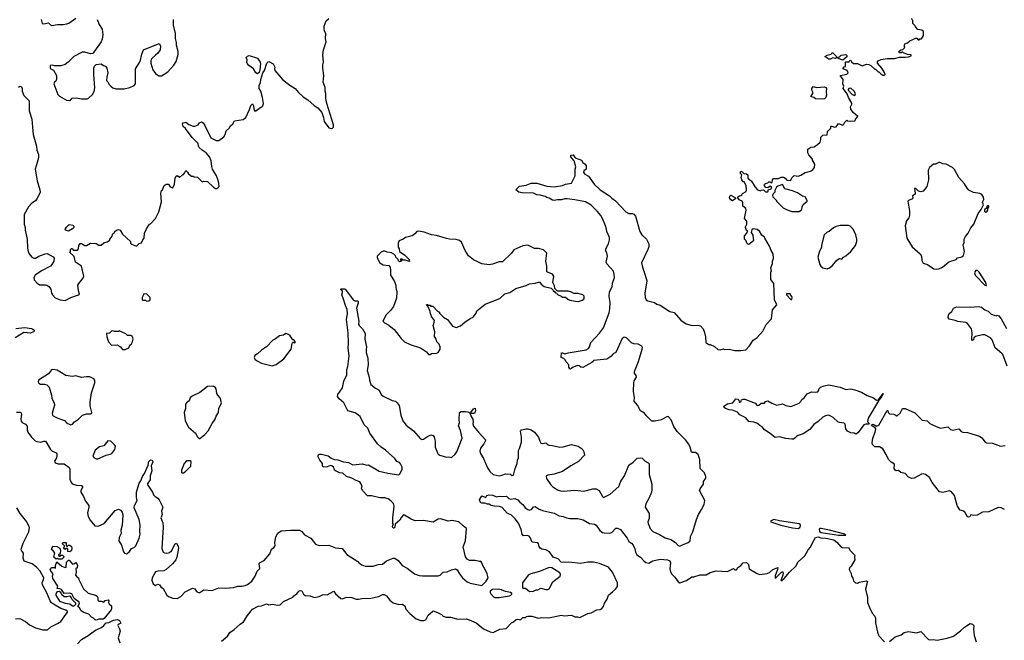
# Model space of a CAD drawing. Extents: x 2293878 to 2522763, y 823964 to 1006972.
# Tile 135 of 256: x 2361533 to 2373511, y 903935 to 911483. Entities that reach past the tile are written whole.
import ezdxf

# ---------------------------------------------------------------- set-up
doc = ezdxf.new("R2010")
doc.units = 0

msp = doc.modelspace()

# ---------------------------------------------------------------- linework, layer by layer
at = {"layer": '0CON20XD'}
for points in [[(2361794, 911484), (2361808, 911435), (2361825, 911433), (2361885, 911446), (2361909, 911419), (2361925, 911412), (2361995, 911426), (2362064, 911426), (2362105, 911434), (2362130, 911440), (2362215, 911503)], [(2362477, 911485), (2362500, 911425), (2362538, 911368), (2362544, 911305), (2362538, 911245), (2362524, 911215), (2362425, 911074), (2362395, 911066), (2362327, 911087), (2362295, 911088), (2362193, 911037), (2362121, 910965), (2362085, 910938), (2362035, 910924), (2361955, 910922), (2361935, 910932), (2361903, 910927), (2361905, 910890), (2361945, 910868), (2361980, 910805), (2361982, 910755), (2361973, 910737), (2361958, 910725), (2361950, 910705), (2361999, 910575), (2362017, 910555), (2362103, 910503), (2362138, 910502), (2362150, 910505), (2362173, 910527), (2362225, 910532), (2362285, 910519), (2362355, 910521), (2362372, 910528), (2362417, 910573), (2362440, 910610), (2362449, 910655), (2362434, 910816), (2362437, 910895), (2362444, 910916), (2362465, 910938), (2362525, 910948), (2362552, 910925), (2362576, 910916), (2362593, 910895), (2362607, 910835), (2362592, 910785), (2362590, 910745), (2362607, 910727), (2362620, 910695), (2362640, 910675), (2362665, 910656), (2362705, 910641), (2362806, 910644), (2362875, 910658), (2362925, 910682), (2362942, 910705), (2362944, 910885), (2362998, 910975), (2363020, 911065), (2363040, 911115), (2363232, 911192), (2363246, 911165), (2363241, 911115), (2363214, 911075), (2363187, 911053), (2363140, 911010), (2363129, 910985), (2363128, 910955), (2363152, 910872), (2363185, 910829), (2363225, 910801), (2363258, 910802), (2363335, 910849), (2363410, 910930), (2363436, 910974), (2363462, 911058), (2363462, 911095), (2363439, 911175), (2363441, 911205), (2363430, 911255), (2363430, 911315), (2363406, 911415), (2363406, 911485)], [(2365257, 910525), (2365258, 910585), (2365248, 910615), (2365248, 910658), (2365227, 910725), (2365233, 910805), (2365220, 910895), (2365220, 910935), (2365228, 910965), (2365223, 911055), (2365230, 911115), (2365262, 911215), (2365254, 911256), (2365258, 911315), (2365242, 911345), (2365238, 911375), (2365238, 911405), (2365262, 911468), (2365293, 911497)], [(2370582, 909412), (2370605, 909390), (2370635, 909390), (2370642, 909418), (2370665, 909420), (2370678, 909432), (2370680, 909445), (2370665, 909460), (2370635, 909440), (2370612, 909442), (2370593, 909463), (2370592, 909475), (2370605, 909492), (2370635, 909500), (2370645, 909510), (2370665, 909510), (2370675, 909500), (2370688, 909502), (2370693, 909537), (2370705, 909552), (2370763, 909553), (2370795, 909567), (2370825, 909567), (2370846, 909556), (2370865, 909530), (2370912, 909528), (2370932, 909565), (2370955, 909588), (2371005, 909580), (2371038, 909592), (2371090, 909625), (2371155, 909641), (2371178, 909655), (2371202, 909685), (2371208, 909725), (2371180, 909775), (2371180, 909785), (2371135, 909840), (2371122, 909865), (2371122, 909908), (2371158, 909932), (2371200, 909935), (2371240, 909965), (2371270, 909995), (2371280, 910025), (2371280, 910055), (2371302, 910078), (2371358, 910082), (2371360, 910125), (2371400, 910165), (2371402, 910188), (2371415, 910190), (2371445, 910178), (2371465, 910182), (2371495, 910220), (2371545, 910200), (2371558, 910212), (2371572, 910238), (2371595, 910260), (2371603, 910253), (2371635, 910248), (2371698, 910252), (2371700, 910275), (2371728, 910305), (2371674, 910354), (2371646, 910396), (2371640, 910425), (2371656, 910454), (2371656, 910466), (2371614, 910535), (2371601, 910581), (2371552, 910645), (2371560, 910675), (2371548, 910705), (2371552, 910752), (2371548, 910765), (2371520, 910795), (2371520, 910805), (2371595, 910822), (2371610, 910835), (2371600, 910865), (2371550, 910885), (2371550, 910895), (2371565, 910910), (2371580, 910915), (2371580, 910965), (2371585, 910970), (2371625, 910970), (2371632, 910988), (2371645, 910990), (2371652, 910972), (2371675, 910950), (2371725, 910952), (2371784, 910924), (2371835, 910943), (2371865, 910937), (2371888, 910925), (2371935, 910880), (2371945, 910880), (2371975, 910850), (2371985, 910850), (2372010, 910825), (2372035, 910810), (2372055, 910810), (2372060, 910815), (2372052, 910842), (2372022, 910895), (2371970, 910955), (2371968, 910972), (2371977, 910983), (2372015, 911001), (2372085, 911011), (2372175, 911013), (2372235, 911028), (2372305, 911028), (2372345, 911032), (2372380, 911045), (2372377, 911057), (2372335, 911060), (2372285, 911080), (2372275, 911090), (2372265, 911090), (2372255, 911080), (2372235, 911080), (2372230, 911095), (2372252, 911118), (2372275, 911120), (2372298, 911142), (2372300, 911155), (2372290, 911165), (2372298, 911172), (2372302, 911188), (2372335, 911200), (2372362, 911228), (2372435, 911260), (2372447, 911257), (2372465, 911240), (2372475, 911240), (2372485, 911250), (2372505, 911250), (2372527, 911293), (2372528, 911338), (2372507, 911357), (2372460, 911365), (2372430, 911395), (2372425, 911410), (2372400, 911435), (2372400, 911475), (2372392, 911482), (2372388, 911498)], [(2371395, 911002), (2371375, 911003), (2371330, 911035), (2371355, 911052), (2371407, 911063), (2371415, 911080), (2371425, 911080), (2371470, 911035), (2371470, 911025), (2371458, 911012), (2371425, 911018), (2371395, 911002)], [(2361517, 910663), (2361535, 910674), (2361555, 910668), (2361563, 910645), (2361562, 910615), (2361582, 910562), (2361650, 910495), (2361650, 910375), (2361680, 910275), (2361688, 910175), (2361696, 910085), (2361736, 909945), (2361741, 909895), (2361764, 909845), (2361761, 909805), (2361747, 909745), (2361720, 909665), (2361744, 909525), (2361779, 909415), (2361781, 909385), (2361776, 909365), (2361742, 909305), (2361725, 909282), (2361680, 909250), (2361641, 909209), (2361586, 909115), (2361589, 908995), (2361601, 908955), (2361601, 908925), (2361623, 908815), (2361627, 908705), (2361635, 908662), (2361648, 908635), (2361682, 908595), (2361705, 908582), (2361725, 908582), (2361765, 908607), (2361844, 908636), (2361869, 908639), (2361905, 908618), (2361939, 908599), (2361952, 908582), (2361948, 908545), (2361926, 908504), (2361908, 908485), (2361800, 908430), (2361722, 908375), (2361704, 908346), (2361708, 908318), (2361745, 908278), (2361775, 908258), (2361848, 908258), (2361865, 908254), (2361887, 908237), (2361914, 908205), (2361922, 908155), (2361931, 908135), (2361965, 908099), (2362026, 908076), (2362085, 908069), (2362155, 908103), (2362250, 908135), (2362260, 908145), (2362247, 908187), (2362242, 908255), (2362252, 908275), (2362302, 908335), (2362312, 908365), (2362286, 908486), (2362212, 908535), (2362194, 908604), (2362140, 908655), (2362150, 908665), (2362152, 908688), (2362165, 908700), (2362175, 908700), (2362185, 908680), (2362235, 908680), (2362248, 908695), (2362253, 908737), (2362268, 908762), (2362285, 908762), (2362325, 908737), (2362345, 908738), (2362395, 908767), (2362465, 908760), (2362498, 908742), (2362525, 908740), (2362555, 908770), (2362597, 908783), (2362628, 908802), (2362630, 908815), (2362651, 908839), (2362670, 908885), (2362688, 908892), (2362692, 908908), (2362710, 908925), (2362735, 908931), (2362756, 908925), (2362782, 908875), (2362880, 908785), (2362880, 908765), (2362892, 908752), (2362955, 908730), (2362985, 908760), (2363015, 908770), (2363030, 908805), (2363048, 908825), (2363052, 908885), (2363075, 908940), (2363114, 908996), (2363125, 909000), (2363184, 909066), (2363224, 909146), (2363257, 909267), (2363252, 909375), (2363260, 909405), (2363270, 909415), (2363292, 909465), (2363315, 909482), (2363342, 909482), (2363365, 909452), (2363395, 909440), (2363417, 909483), (2363423, 909555), (2363434, 909576), (2363447, 909587), (2363470, 909575), (2363478, 909562), (2363512, 909598), (2363525, 909600), (2363540, 909615), (2363555, 909650), (2363575, 909630), (2363585, 909610), (2363625, 909580), (2363645, 909580), (2363655, 909570), (2363697, 909567), (2363755, 909512), (2363775, 909520), (2363817, 909517), (2363890, 909445), (2363915, 909430), (2363935, 909430), (2363958, 909455), (2363957, 909493), (2363945, 909540), (2363929, 909585), (2363879, 909665), (2363869, 909699), (2363864, 909765), (2363843, 909815), (2363828, 909835), (2363803, 909865), (2363753, 909895), (2363715, 909930), (2363707, 909945), (2363705, 909978), (2363630, 910050), (2363549, 910159), (2363521, 910185), (2363512, 910215), (2363522, 910228), (2363555, 910238), (2363590, 910210), (2363645, 910189), (2363662, 910188), (2363705, 910203), (2363721, 910229), (2363745, 910240), (2363765, 910227), (2363785, 910197), (2363860, 910045), (2363923, 910013), (2363955, 910012), (2364015, 910060), (2364031, 910085), (2364045, 910130), (2364083, 910165), (2364096, 910194), (2364128, 910215), (2364145, 910252), (2364252, 910268), (2364283, 910295), (2364330, 910390), (2364345, 910438), (2364365, 910458), (2364377, 910437), (2364381, 910401), (2364395, 910372), (2364407, 910373), (2364465, 910420), (2364475, 910420), (2364490, 910435), (2364500, 910465), (2364487, 910535), (2364467, 910615), (2364447, 910645), (2364448, 910685), (2364461, 910715), (2364467, 910755), (2364491, 910835), (2364513, 910867), (2364540, 910955), (2364555, 910971), (2364565, 910973), (2364615, 910948), (2364636, 910906), (2364632, 910885), (2364638, 910865), (2364733, 910753), (2364818, 910688), (2364885, 910647), (2364925, 910597), (2364980, 910545), (2365037, 910507), (2365115, 910440), (2365160, 910410), (2365208, 910355), (2365230, 910295), (2365238, 910245), (2365295, 910168), (2365325, 910160), (2365337, 910163), (2365350, 910175), (2365352, 910205), (2365269, 910465), (2365257, 910525)], [(2364425, 910824), (2364407, 910837), (2364376, 910886), (2364321, 910925), (2364304, 910945), (2364297, 910965), (2364302, 910995), (2364290, 911025), (2364305, 911040), (2364325, 911047), (2364425, 911016), (2364458, 910968), (2364463, 910945), (2364455, 910875), (2364445, 910841), (2364425, 910824)], [(2371545, 910990), (2371492, 911012), (2371492, 911028), (2371505, 911030), (2371528, 911052), (2371585, 911060), (2371597, 911047), (2371597, 911033), (2371545, 910990)], [(2371305, 910517), (2371215, 910522), (2371196, 910536), (2371160, 910545), (2371160, 910555), (2371186, 910594), (2371170, 910625), (2371170, 910645), (2371185, 910670), (2371227, 910657), (2371325, 910668), (2371340, 910660), (2371347, 910647), (2371344, 910606), (2371350, 910565), (2371340, 910535), (2371325, 910522), (2371305, 910517)], [(2371695, 910560), (2371700, 910585), (2371685, 910612), (2371645, 910650), (2371620, 910645), (2371610, 910635), (2371610, 910625), (2371660, 910575), (2371695, 910560)], [(2366011, 905969), (2366145, 905948), (2366162, 905965), (2366186, 906015), (2366185, 906040), (2366165, 906082), (2366155, 906096), (2366121, 906111), (2366095, 906146), (2365985, 906249), (2365932, 906282), (2365886, 906325), (2365792, 906455), (2365768, 906515), (2365724, 906555), (2365677, 906655), (2365615, 906702), (2365525, 906727), (2365475, 906824), (2365421, 906871), (2365401, 906901), (2365402, 906925), (2365460, 907005), (2365478, 907085), (2365511, 907165), (2365515, 907225), (2365527, 907265), (2365542, 907395), (2365529, 907489), (2365534, 907545), (2365530, 907675), (2365509, 907835), (2365520, 907905), (2365519, 907959), (2365495, 908007), (2365469, 908095), (2365451, 908135), (2365462, 908165), (2365462, 908182), (2365444, 908194), (2365440, 908205), (2365445, 908210), (2365485, 908210), (2365492, 908205), (2365595, 908071), (2365612, 908062), (2365643, 908063), (2365650, 908055), (2365651, 908035), (2365631, 907975), (2365658, 907815), (2365656, 907775), (2365662, 907762), (2365705, 907723), (2365736, 907665), (2365732, 907598), (2365752, 907505), (2365748, 907472), (2365748, 907435), (2365769, 907365), (2365771, 907285), (2365759, 907215), (2365783, 907135), (2365787, 907097), (2365807, 907047), (2365861, 907001), (2365907, 906977), (2365932, 906925), (2365955, 906905), (2366065, 906853), (2366104, 906844), (2366125, 906823), (2366150, 906790), (2366169, 906675), (2366195, 906604), (2366233, 906553), (2366323, 906483), (2366408, 906385), (2366425, 906378), (2366445, 906382), (2366495, 906415), (2366535, 906432), (2366565, 906424), (2366576, 906405), (2366589, 906355), (2366589, 906285), (2366614, 906215), (2366625, 906200), (2366645, 906188), (2366724, 906164), (2366755, 906167), (2366785, 906160), (2366832, 906198), (2366852, 906228), (2366916, 906395), (2366896, 906485), (2366871, 906545), (2366884, 906585), (2366879, 906615), (2366883, 906705), (2366905, 906716), (2366955, 906719), (2366985, 906713), (2367010, 906700), (2367024, 906655), (2367046, 906625), (2367050, 906595), (2367044, 906566), (2367055, 906540), (2367114, 906465), (2367201, 906375), (2367201, 906365), (2367179, 906325), (2367138, 906272), (2367131, 906235), (2367139, 906205), (2367174, 906144), (2367225, 906031), (2367258, 905985), (2367293, 905953), (2367365, 905937), (2367399, 905942), (2367445, 905959), (2367505, 905957), (2367525, 905938), (2367542, 905945), (2367560, 906025), (2367584, 906085), (2367589, 906125), (2367601, 906155), (2367601, 906245), (2367614, 906266), (2367638, 906345), (2367639, 906405), (2367625, 906480), (2367636, 906494), (2367695, 906507), (2367715, 906507), (2367755, 906493), (2367796, 906466), (2367846, 906405), (2367861, 906355), (2367875, 906332), (2367895, 906329), (2367935, 906337), (2367962, 906312), (2367975, 906307), (2368015, 906306), (2368106, 906284), (2368145, 906286), (2368245, 906316), (2368326, 906296), (2368363, 906273), (2368383, 906253), (2368397, 906227), (2368404, 906185), (2368331, 906109), (2368239, 906055), (2368135, 905988), (2368035, 905955), (2367958, 905945), (2367944, 905935), (2367939, 905925), (2367944, 905904), (2367996, 905826), (2368020, 905800), (2368075, 905764), (2368112, 905752), (2368145, 905749), (2368285, 905762), (2368395, 905749), (2368505, 905778), (2368545, 905779), (2368581, 905755), (2368622, 905682), (2368635, 905672), (2368716, 905714), (2368822, 905805), (2368848, 905872), (2368889, 905935), (2368945, 906064), (2368995, 906101), (2369045, 906148), (2369085, 906154), (2369105, 906148), (2369143, 906113), (2369180, 906095), (2369191, 906081), (2369192, 905952), (2369223, 905835), (2369225, 905765), (2369220, 905735), (2369193, 905667), (2369149, 905595), (2369144, 905556), (2369191, 905475), (2369189, 905415), (2369174, 905375), (2369178, 905355), (2369205, 905294), (2369235, 905260), (2369315, 905223), (2369385, 905182), (2369455, 905160), (2369512, 905125), (2369545, 905088), (2369565, 905078), (2369595, 905097), (2369666, 905124), (2369688, 905145), (2369693, 905197), (2369722, 905255), (2369768, 905405), (2369792, 905465), (2369827, 905525), (2369860, 905585), (2369867, 905635), (2369804, 905755), (2369812, 905778), (2369852, 905835), (2369853, 905867), (2369880, 905905), (2369880, 905925), (2369865, 905970), (2369813, 906025), (2369806, 906135), (2369786, 906195), (2369755, 906219), (2369717, 906217), (2369704, 906224), (2369690, 906285), (2369672, 906322), (2369634, 906374), (2369533, 906473), (2369493, 906535), (2369460, 906615), (2369425, 906652), (2369415, 906658), (2369335, 906618), (2369265, 906600), (2369225, 906602), (2369155, 906670), (2369136, 906696), (2369084, 906724), (2369050, 906795), (2369008, 906845), (2369012, 906885), (2368999, 906965), (2369003, 907065), (2369008, 907092), (2369037, 907135), (2369033, 907155), (2369014, 907184), (2369013, 907205), (2369061, 907325), (2369106, 907475), (2369108, 907495), (2369102, 907512), (2369057, 907537), (2369005, 907542), (2368975, 907552), (2368915, 907612), (2368885, 907621), (2368864, 907605), (2368785, 907435), (2368755, 907419), (2368724, 907386), (2368676, 907354), (2368513, 907337), (2368510, 907325), (2368495, 907312), (2368385, 907252), (2368358, 907258), (2368340, 907275), (2368325, 907277), (2368265, 907258), (2368235, 907233), (2368225, 907238), (2368213, 907255), (2368212, 907285), (2368182, 907322), (2368165, 907352), (2368154, 907364), (2368122, 907375), (2368125, 907430), (2368135, 907432), (2368165, 907418), (2368205, 907433), (2368425, 907468), (2368454, 907485), (2368464, 907506), (2368480, 907555), (2368588, 907672), (2368634, 907736), (2368704, 907916), (2368713, 907965), (2368715, 908045), (2368704, 908115), (2368710, 908175), (2368739, 908235), (2368745, 908278), (2368771, 908349), (2368767, 908387), (2368756, 908425), (2368676, 908515), (2368669, 908535), (2368686, 908605), (2368677, 908647), (2368658, 908675), (2368667, 908705), (2368698, 908755), (2368710, 908805), (2368708, 908835), (2368676, 908905), (2368673, 908935), (2368660, 908975), (2368622, 909065), (2368602, 909102), (2368559, 909155), (2368485, 909228), (2368415, 909268), (2368285, 909294), (2368195, 909304), (2368165, 909303), (2368125, 909291), (2368075, 909293), (2368034, 909284), (2368015, 909288), (2367975, 909312), (2367945, 909320), (2367925, 909333), (2367865, 909350), (2367824, 909354), (2367783, 909373), (2367645, 909377), (2367605, 909384), (2367570, 909415), (2367615, 909458), (2367695, 909471), (2367755, 909496), (2367825, 909494), (2367945, 909460), (2368035, 909450), (2368135, 909468), (2368175, 909483), (2368245, 909493), (2368289, 909585), (2368290, 909665), (2368297, 909695), (2368277, 909767), (2368240, 909815), (2368240, 909835), (2368265, 909840), (2368291, 909801), (2368335, 909787), (2368368, 909775), (2368385, 909748), (2368413, 909725), (2368423, 909705), (2368426, 909665), (2368397, 909643), (2368393, 909623), (2368410, 909605), (2368455, 909578), (2368522, 909482), (2368595, 909412), (2368710, 909340), (2368735, 909313), (2368780, 909280), (2368906, 909145), (2368945, 909124), (2368985, 909124), (2369005, 909116), (2369024, 909094), (2369077, 908905), (2369100, 908865), (2369160, 908815), (2369186, 908755), (2369185, 908720), (2369175, 908688), (2369098, 908525), (2369108, 908475), (2369142, 908375), (2369164, 908305), (2369137, 908155), (2369141, 908105), (2369156, 908076), (2369175, 908064), (2369255, 908043), (2369285, 908023), (2369325, 908010), (2369443, 907933), (2369495, 907922), (2369578, 907828), (2369640, 907785), (2369715, 907763), (2369785, 907768), (2369815, 907758), (2369847, 907725), (2369865, 907680), (2369876, 907626), (2369880, 907555), (2369915, 907532), (2369935, 907532), (2369985, 907508), (2370025, 907470), (2370055, 907468), (2370095, 907478), (2370105, 907472), (2370165, 907477), (2370235, 907458), (2370305, 907458), (2370365, 907468), (2370412, 907515), (2370458, 907585), (2370505, 907618), (2370572, 907695), (2370616, 907774), (2370678, 907845), (2370693, 907955), (2370743, 908015), (2370714, 908075), (2370708, 908275), (2370672, 908325), (2370672, 908415), (2370678, 908425), (2370673, 908465), (2370692, 908518), (2370692, 908545), (2370703, 908577), (2370700, 908635), (2370674, 908674), (2370655, 908730), (2370598, 908825), (2370595, 908840), (2370562, 908862), (2370535, 908910), (2370505, 908930), (2370455, 908940), (2370442, 908928), (2370430, 908895), (2370452, 908862), (2370460, 908795), (2370405, 908750), (2370392, 908752), (2370380, 908765), (2370370, 908795), (2370350, 908815), (2370352, 908855), (2370380, 908885), (2370380, 908895), (2370390, 908905), (2370375, 908920), (2370362, 908955), (2370362, 908965), (2370380, 908995), (2370378, 909032), (2370350, 909065), (2370370, 909165), (2370368, 909185), (2370330, 909215), (2370330, 909255), (2370322, 909275), (2370284, 909294), (2370268, 909315), (2370271, 909329), (2370288, 909342), (2370307, 909343), (2370320, 909355), (2370325, 909370), (2370370, 909395), (2370377, 909415), (2370372, 909465), (2370345, 909510), (2370335, 909510), (2370318, 909535), (2370312, 909565), (2370320, 909595), (2370300, 909615), (2370305, 909640), (2370318, 909638), (2370342, 909612), (2370375, 909610), (2370390, 909595), (2370390, 909555), (2370435, 909518), (2370482, 909445), (2370510, 909415), (2370545, 909400), (2370555, 909410), (2370582, 909412)], [(2372685, 908448), (2372715, 908454), (2372758, 908472), (2372835, 908539), (2372924, 908566), (2372943, 908587), (2372995, 908598), (2373016, 908614), (2373028, 908665), (2373010, 908745), (2373022, 908775), (2373022, 908815), (2373038, 908845), (2373072, 908885), (2373105, 908950), (2373140, 908995), (2373193, 909127), (2373230, 909175), (2373257, 909233), (2373248, 909265), (2373262, 909298), (2373258, 909325), (2373236, 909356), (2373215, 909368), (2373135, 909382), (2373081, 909411), (2373058, 909435), (2373028, 909485), (2372958, 909565), (2372905, 909660), (2372880, 909685), (2372805, 909728), (2372765, 909732), (2372733, 909747), (2372715, 909747), (2372676, 909724), (2372650, 909725), (2372602, 909685), (2372587, 909655), (2372589, 909535), (2372567, 909455), (2372525, 909398), (2372495, 909390), (2372469, 909399), (2372435, 909428), (2372420, 909430), (2372429, 909375), (2372425, 909360), (2372395, 909340), (2372399, 909315), (2372393, 909305), (2372345, 909285), (2372336, 909275), (2372359, 909155), (2372359, 909105), (2372351, 909075), (2372320, 909035), (2372304, 908975), (2372324, 908824), (2372390, 908720), (2372489, 908635), (2372503, 908605), (2372507, 908555), (2372525, 908523), (2372575, 908504), (2372655, 908454), (2372685, 908448)], [(2371015, 909150), (2371050, 909175), (2371052, 909205), (2371064, 909236), (2371112, 909275), (2371112, 909285), (2371087, 909327), (2371055, 909338), (2370996, 909376), (2370935, 909403), (2370840, 909425), (2370815, 909480), (2370755, 909460), (2370740, 909445), (2370720, 909405), (2370720, 909385), (2370700, 909365), (2370692, 909345), (2370695, 909330), (2370740, 909285), (2370740, 909275), (2370820, 909195), (2370863, 909173), (2370925, 909152), (2371015, 909150)], [(2370205, 909280), (2370184, 909294), (2370170, 909315), (2370172, 909335), (2370185, 909348), (2370240, 909315), (2370240, 909305), (2370205, 909280)], [(2373285, 909144), (2373304, 909155), (2373309, 909165), (2373312, 909188), (2373324, 909205), (2373324, 909215), (2373315, 909224), (2373300, 909215), (2373298, 909195), (2373271, 909169), (2373270, 909150), (2373285, 909144)], [(2362125, 908913), (2362098, 908918), (2362088, 908928), (2362092, 908945), (2362108, 908965), (2362135, 908992), (2362180, 908985), (2362192, 908972), (2362190, 908955), (2362175, 908940), (2362125, 908913)], [(2366505, 907410), (2366525, 907412), (2366545, 907422), (2366605, 907427), (2366623, 907437), (2366648, 907475), (2366648, 907505), (2366638, 907535), (2366608, 907565), (2366597, 907605), (2366578, 907628), (2366582, 907685), (2366562, 907765), (2366572, 907785), (2366578, 907825), (2366542, 907875), (2366540, 907895), (2366530, 907905), (2366528, 907935), (2366498, 907998), (2366482, 908018), (2366495, 908020), (2366505, 908010), (2366525, 908010), (2366535, 908000), (2366558, 907998), (2366615, 907940), (2366640, 907925), (2366640, 907915), (2366690, 907865), (2366736, 907836), (2366797, 907757), (2366845, 907738), (2366895, 907760), (2366948, 907805), (2367012, 907848), (2367048, 907865), (2367086, 907914), (2367095, 907942), (2367196, 908024), (2367376, 908094), (2367435, 908148), (2367495, 908167), (2367568, 908215), (2367695, 908251), (2367735, 908269), (2367805, 908279), (2367845, 908292), (2367862, 908292), (2367878, 908265), (2367915, 908237), (2367998, 908218), (2368018, 908198), (2368025, 908180), (2368035, 908180), (2368052, 908162), (2368068, 908158), (2368075, 908140), (2368122, 908122), (2368135, 908110), (2368175, 908110), (2368200, 908085), (2368225, 908072), (2368295, 908058), (2368333, 908057), (2368375, 908070), (2368395, 908082), (2368402, 908095), (2368402, 908122), (2368385, 908138), (2368325, 908154), (2368274, 908154), (2368245, 908170), (2368205, 908182), (2368075, 908180), (2368042, 908212), (2368038, 908245), (2368018, 908285), (2368033, 908365), (2368016, 908386), (2367948, 908418), (2367946, 908485), (2367932, 908545), (2367947, 908645), (2367906, 908686), (2367845, 908700), (2367795, 908700), (2367715, 908741), (2367655, 908734), (2367544, 908686), (2367516, 908644), (2367405, 908537), (2367365, 908539), (2367285, 908509), (2367245, 908501), (2367155, 908514), (2367114, 908534), (2367055, 908563), (2366995, 908612), (2366953, 908675), (2366907, 908777), (2366885, 908799), (2366845, 908811), (2366764, 908814), (2366725, 908822), (2366605, 908859), (2366545, 908868), (2366455, 908899), (2366385, 908912), (2366365, 908908), (2366342, 908878), (2366306, 908854), (2366225, 908832), (2366197, 908813), (2366150, 908795), (2366138, 908775), (2366138, 908715), (2366150, 908695), (2366152, 908665), (2366220, 908620), (2366272, 908565), (2366277, 908543), (2366225, 908560), (2366195, 908560), (2366185, 908570), (2366165, 908570), (2366162, 908562), (2366178, 908558), (2366180, 908545), (2366155, 908540), (2366142, 908552), (2366138, 908568), (2366110, 908595), (2366105, 908610), (2366083, 908633), (2366055, 908648), (2366004, 908654), (2365975, 908667), (2365955, 908668), (2365930, 908655), (2365882, 908605), (2365882, 908585), (2365915, 908527), (2365955, 908503), (2366024, 908494), (2366042, 908472), (2366046, 908434), (2366044, 908375), (2366088, 908308), (2366110, 908255), (2366109, 908225), (2366122, 908175), (2366117, 908095), (2366081, 907995), (2366045, 907947), (2365990, 907895), (2365952, 907815), (2365972, 907795), (2366025, 907767), (2366087, 907717), (2366176, 907606), (2366216, 907566), (2366285, 907533), (2366410, 907490), (2366483, 907443), (2366505, 907410)], [(2371355, 908454), (2371385, 908466), (2371421, 908495), (2371475, 908560), (2371507, 908577), (2371535, 908570), (2371557, 908593), (2371585, 908610), (2371645, 908662), (2371700, 908735), (2371716, 908785), (2371716, 908815), (2371704, 908865), (2371672, 908935), (2371635, 908970), (2371615, 908978), (2371515, 908980), (2371465, 908968), (2371435, 908952), (2371380, 908905), (2371355, 908900), (2371320, 908865), (2371288, 908742), (2371287, 908713), (2371263, 908667), (2371243, 908595), (2371266, 908506), (2371279, 908485), (2371305, 908464), (2371355, 908454)], [(2373285, 908249), (2373295, 908252), (2373285, 908287), (2373205, 908412), (2373185, 908434), (2373165, 908432), (2373149, 908405), (2373156, 908375), (2373275, 908254), (2373285, 908249)], [(2363075, 908060), (2363105, 908062), (2363120, 908075), (2363120, 908105), (2363075, 908150), (2363040, 908145), (2363040, 908135), (2363022, 908105), (2363025, 908080), (2363035, 908070), (2363065, 908070), (2363075, 908060)], [(2370925, 908080), (2370930, 908105), (2370927, 908117), (2370910, 908135), (2370910, 908145), (2370905, 908150), (2370862, 908148), (2370860, 908135), (2370915, 908080), (2370925, 908080)], [(2373545, 907268), (2373495, 907409), (2373483, 907425), (2373401, 907492), (2373365, 907590), (2373345, 907614), (2373275, 907651), (2373245, 907651), (2373161, 907629), (2373142, 907615), (2373135, 907590), (2373125, 907580), (2373118, 907595), (2373122, 907675), (2373114, 907725), (2373065, 907788), (2373045, 907799), (2372945, 907812), (2372915, 907826), (2372842, 907842), (2372829, 907859), (2372831, 907889), (2372842, 907908), (2372872, 907935), (2372895, 907973), (2372935, 907989), (2373095, 907987), (2373195, 907994), (2373235, 907986), (2373275, 907956), (2373315, 907939), (2373348, 907905), (2373395, 907884), (2373415, 907883), (2373425, 907890), (2373445, 907880), (2373472, 907845), (2373538, 907728)], [(2361485, 907729), (2361595, 907740), (2361675, 907729), (2361695, 907720), (2361710, 907705), (2361710, 907695), (2361702, 907685), (2361665, 907672), (2361585, 907678), (2361480, 907615)], [(2362815, 907470), (2362859, 907491), (2362872, 907525), (2362895, 907540), (2362906, 907564), (2362912, 907598), (2362911, 907615), (2362902, 907632), (2362885, 907640), (2362845, 907642), (2362825, 907662), (2362745, 907698), (2362735, 907692), (2362685, 907692), (2362665, 907700), (2362650, 907695), (2362625, 907672), (2362590, 907665), (2362593, 907625), (2362612, 907565), (2362650, 907525), (2362725, 907530), (2362760, 907505), (2362785, 907470), (2362815, 907470)], [(2364605, 907273), (2364655, 907289), (2364745, 907359), (2364836, 907474), (2364848, 907545), (2364855, 907560), (2364865, 907560), (2364875, 907550), (2364890, 907565), (2364868, 907588), (2364855, 907590), (2364825, 907638), (2364805, 907653), (2364772, 907668), (2364742, 907648), (2364694, 907636), (2364645, 907600), (2364613, 907585), (2364536, 907504), (2364473, 907465), (2364425, 907420), (2364392, 907398), (2364384, 907374), (2364392, 907355), (2364416, 907336), (2364475, 907307), (2364605, 907273)], [(2362155, 906554), (2362175, 906563), (2362198, 906592), (2362249, 906625), (2362299, 906671), (2362345, 906690), (2362395, 906688), (2362407, 906693), (2362412, 906705), (2362390, 906785), (2362390, 906835), (2362406, 906945), (2362449, 907065), (2362449, 907099), (2362436, 907116), (2362385, 907140), (2362345, 907141), (2362285, 907130), (2362215, 907151), (2362175, 907144), (2362095, 907154), (2361989, 907219), (2361935, 907230), (2361922, 907225), (2361883, 907175), (2361761, 907099), (2361757, 907077), (2361765, 907062), (2361785, 907052), (2361835, 907049), (2361865, 907040), (2361890, 907015), (2361921, 906915), (2361923, 906875), (2361954, 906825), (2361957, 906795), (2361946, 906755), (2361928, 906695), (2361931, 906675), (2361941, 906665), (2361998, 906635), (2362080, 906610), (2362105, 906574), (2362155, 906554)], [(2363725, 906390), (2363785, 906438), (2363825, 906482), (2363875, 906572), (2363912, 906625), (2363925, 906662), (2363951, 906705), (2363957, 906755), (2363987, 906825), (2363974, 906885), (2363942, 906915), (2363932, 906935), (2363922, 906992), (2363910, 907015), (2363886, 907026), (2363818, 907022), (2363725, 906950), (2363632, 906905), (2363608, 906885), (2363594, 906846), (2363561, 906825), (2363549, 906805), (2363549, 906755), (2363533, 906705), (2363547, 906605), (2363585, 906528), (2363670, 906455), (2363695, 906410), (2363715, 906390), (2363725, 906390)], [(2370925, 906380), (2370855, 906389), (2370775, 906411), (2370725, 906402), (2370662, 906452), (2370594, 906494), (2370565, 906532), (2370536, 906546), (2370502, 906575), (2370465, 906589), (2370405, 906594), (2370365, 906640), (2370295, 906678), (2370265, 906708), (2370205, 906733), (2370165, 906736), (2370120, 906755), (2370102, 906765), (2370098, 906782), (2370145, 906810), (2370210, 906825), (2370245, 906870), (2370268, 906868), (2370280, 906855), (2370285, 906830), (2370295, 906830), (2370310, 906845), (2370315, 906860), (2370335, 906868), (2370355, 906866), (2370480, 906820), (2370505, 906792), (2370527, 906793), (2370555, 906818), (2370595, 906820), (2370605, 906840), (2370635, 906847), (2370685, 906819), (2370745, 906796), (2370815, 906809), (2370855, 906791), (2370915, 906779), (2371015, 906817), (2371035, 906840), (2371047, 906865), (2371078, 906885), (2371115, 906932), (2371164, 906956), (2371215, 906953), (2371242, 906958), (2371252, 906968), (2371261, 906999), (2371275, 907012), (2371319, 907031), (2371375, 907042), (2371515, 907012), (2371585, 906986), (2371645, 906994), (2371693, 906983), (2371775, 906954), (2371843, 906913), (2371920, 906885), (2371956, 906856), (2371980, 906860), (2372036, 906936), (2372035, 906922), (2372020, 906910), (2372015, 906882), (2371982, 906848), (2371855, 906636), (2371848, 906595), (2371868, 906565), (2371825, 906564), (2371803, 906555), (2371735, 906461), (2371715, 906444), (2371705, 906443), (2371684, 906454), (2371645, 906460), (2371605, 906479), (2371584, 906505), (2371574, 906565), (2371565, 906576), (2371506, 906584), (2371485, 906592), (2371429, 906645), (2371375, 906673), (2371335, 906663), (2371303, 906647), (2371248, 906595), (2371195, 906559), (2371145, 906500), (2371065, 906446), (2371003, 906427), (2370983, 906415), (2370965, 906393), (2370945, 906383), (2370925, 906380)], [(2367032, 906692), (2367020, 906705), (2367055, 906752), (2367075, 906760), (2367079, 906725), (2367065, 906694), (2367032, 906692)], [(2373514, 905524), (2373474, 905544), (2373435, 905551), (2373325, 905498), (2373245, 905493), (2373183, 905457), (2373135, 905452), (2373105, 905460), (2373093, 905437), (2373075, 905433), (2373065, 905438), (2373032, 905492), (2373008, 905508), (2372976, 905516), (2372962, 905532), (2372936, 905576), (2372906, 905695), (2372870, 905740), (2372845, 905751), (2372765, 905732), (2372725, 905739), (2372633, 905855), (2372603, 905913), (2372551, 905951), (2372525, 905958), (2372505, 905956), (2372415, 905908), (2372385, 905904), (2372345, 905917), (2372304, 905964), (2372254, 905974), (2372225, 905998), (2372195, 905997), (2372185, 906003), (2372172, 906025), (2372176, 906076), (2372135, 906100), (2372101, 906135), (2372075, 906195), (2372034, 906264), (2371995, 906289), (2371935, 906287), (2371906, 906316), (2371902, 906335), (2371913, 906395), (2371940, 906465), (2371947, 906505), (2371939, 906519), (2371899, 906545), (2371894, 906556), (2371915, 906562), (2371955, 906539), (2371985, 906552), (2372085, 906728), (2372095, 906730), (2372100, 906705), (2372115, 906688), (2372166, 906686), (2372185, 906678), (2372203, 906663), (2372210, 906665), (2372245, 906698), (2372274, 906756), (2372305, 906756), (2372421, 906701), (2372513, 906613), (2372573, 906603), (2372605, 906573), (2372684, 906534), (2372735, 906516), (2372825, 906530), (2372858, 906498), (2372885, 906490), (2372957, 906507), (2372988, 906475), (2373005, 906467), (2373065, 906461), (2373209, 906419), (2373238, 906398), (2373280, 906345), (2373295, 906335), (2373367, 906333), (2373465, 906297), (2373522, 906305)], [(2361495, 906709), (2361535, 906709), (2361551, 906701), (2361554, 906685), (2361546, 906626), (2361551, 906601), (2361565, 906584), (2361603, 906565), (2361625, 906538), (2361626, 906494), (2361634, 906465), (2361676, 906405), (2361721, 906361), (2361742, 906352), (2361786, 906344), (2361825, 906358), (2361847, 906357), (2361865, 906334), (2361906, 906255), (2361925, 906239), (2361976, 906216), (2361984, 906204), (2361986, 906184), (2361979, 906155), (2361957, 906113), (2361963, 906095), (2362001, 906081), (2362075, 906080), (2362134, 906035), (2362142, 906015), (2362145, 905895), (2362155, 905864), (2362168, 905845), (2362185, 905834), (2362223, 905823), (2362285, 905819), (2362298, 905808), (2362298, 905795), (2362277, 905755), (2362276, 905735), (2362308, 905685), (2362332, 905625), (2362373, 905573), (2362374, 905555), (2362359, 905485), (2362365, 905442), (2362390, 905395), (2362448, 905328), (2362475, 905322), (2362495, 905326), (2362561, 905355), (2362695, 905512), (2362735, 905528), (2362758, 905518), (2362780, 905495), (2362788, 905455), (2362778, 905335), (2362764, 905275), (2362766, 905234), (2362743, 905187), (2362738, 905145), (2362773, 905093), (2362795, 905010), (2362810, 904995), (2362835, 904988), (2362868, 905015), (2362895, 905050), (2362925, 905062), (2362947, 905085), (2362988, 905175), (2363000, 905225), (2362993, 905263), (2362998, 905335), (2362985, 905405), (2362924, 905545), (2362931, 905575), (2362962, 905635), (2362956, 905673), (2362953, 905737), (2362985, 905844), (2363007, 905873), (2363026, 905925), (2363051, 905965), (2363097, 906065), (2363105, 906109), (2363125, 906130), (2363145, 906126), (2363149, 906119), (2363151, 906105), (2363131, 906055), (2363142, 905995), (2363119, 905935), (2363121, 905885), (2363084, 905835), (2363148, 905735), (2363162, 905702), (2363182, 905682), (2363215, 905664), (2363230, 905645), (2363274, 905555), (2363260, 905505), (2363268, 905465), (2363251, 905425), (2363275, 905365), (2363280, 905315), (2363263, 905053), (2363278, 905008), (2363295, 904997), (2363325, 904994), (2363355, 905004), (2363378, 905022), (2363425, 905110), (2363440, 905115), (2363460, 905080), (2363464, 905055), (2363446, 904945), (2363434, 904915), (2363392, 904865), (2363315, 904795), (2363285, 904781), (2363213, 904777), (2363185, 904766), (2363143, 904695), (2363140, 904665), (2363155, 904622), (2363185, 904602), (2363215, 904618), (2363235, 904608), (2363252, 904585), (2363280, 904565), (2363322, 904485), (2363345, 904468), (2363395, 904448), (2363450, 904445), (2363493, 904467), (2363547, 904523), (2363635, 904570), (2363665, 904562), (2363685, 904530), (2363708, 904518), (2363725, 904516), (2363775, 904549), (2363875, 904540), (2363955, 904571), (2364035, 904568), (2364134, 904576), (2364187, 904593), (2364235, 904592), (2364275, 904600), (2364305, 904614), (2364359, 904655), (2364398, 904715), (2364424, 904776), (2364455, 904810), (2364448, 904865), (2364452, 904875), (2364506, 904904), (2364578, 904985), (2364598, 905045), (2364625, 905062), (2364640, 905085), (2364638, 905125), (2364649, 905195), (2364675, 905237), (2364714, 905266), (2364826, 905276), (2364936, 905276), (2364965, 905260), (2364998, 905218), (2365076, 905176), (2365130, 905105), (2365175, 905088), (2365295, 905093), (2365375, 905058), (2365455, 905053), (2365515, 904980), (2365645, 904893), (2365658, 904878), (2365695, 904853), (2365735, 904836), (2365835, 904838), (2365895, 904856), (2365945, 904862), (2365995, 904901), (2366075, 904933), (2366095, 904934), (2366137, 904907), (2366185, 904846), (2366245, 904812), (2366335, 904742), (2366395, 904722), (2366435, 904717), (2366625, 904718), (2366647, 904725), (2366685, 904762), (2366735, 904766), (2366785, 904790), (2366835, 904802), (2366855, 904792), (2366883, 904743), (2366920, 904695), (2366975, 904647), (2367015, 904630), (2367155, 904602), (2367210, 904655), (2367232, 904695), (2367222, 904745), (2367185, 904820), (2367170, 904835), (2367150, 904885), (2367133, 904897), (2367125, 904892), (2367075, 904906), (2367005, 904907), (2366975, 904923), (2366955, 904950), (2366929, 905071), (2366956, 905145), (2366969, 905295), (2366927, 905325), (2366875, 905376), (2366795, 905390), (2366745, 905384), (2366655, 905411), (2366624, 905407), (2366565, 905372), (2366445, 905391), (2366345, 905389), (2366295, 905409), (2366215, 905458), (2366201, 905459), (2366177, 905433), (2366158, 905395), (2366102, 905348), (2366095, 905310), (2366085, 905300), (2366075, 905300), (2366070, 905315), (2366073, 905337), (2366080, 905345), (2366072, 905355), (2366072, 905425), (2366090, 905565), (2366079, 905599), (2366051, 905625), (2366014, 905654), (2365975, 905668), (2365915, 905667), (2365815, 905690), (2365765, 905692), (2365702, 905755), (2365692, 905785), (2365700, 905815), (2365673, 905863), (2365628, 905878), (2365575, 905906), (2365508, 905925), (2365466, 905966), (2365425, 905970), (2365382, 905992), (2365364, 906004), (2365354, 906035), (2365332, 906055), (2365315, 906060), (2365275, 906043), (2365225, 906042), (2365217, 906057), (2365217, 906085), (2365186, 906126), (2365162, 906175), (2365163, 906187), (2365177, 906197), (2365205, 906198), (2365255, 906187), (2365285, 906177), (2365322, 906152), (2365365, 906133), (2365405, 906129), (2365473, 906107), (2365535, 906099), (2365585, 906070), (2365705, 906080), (2365755, 906066), (2365775, 906067), (2365905, 905990), (2366011, 905969)], [(2362485, 906140), (2362585, 906188), (2362635, 906198), (2362655, 906208), (2362690, 906255), (2362697, 906295), (2362689, 906309), (2362640, 906355), (2362605, 906360), (2362555, 906300), (2362505, 906288), (2362451, 906249), (2362424, 906174), (2362435, 906158), (2362465, 906140), (2362485, 906140)], [(2363505, 905970), (2363525, 905972), (2363545, 905982), (2363616, 906054), (2363618, 906108), (2363608, 906118), (2363563, 906117), (2363534, 906086), (2363503, 906005), (2363500, 905975), (2363505, 905970)], [(2363987, 903923), (2364061, 903985), (2364090, 904030), (2364142, 904065), (2364215, 904132), (2364255, 904158), (2364304, 904236), (2364365, 904312), (2364435, 904350), (2364475, 904353), (2364535, 904377), (2364565, 904368), (2364605, 904374), (2364675, 904360), (2364700, 904365), (2364742, 904405), (2364855, 904458), (2364868, 904475), (2364905, 904499), (2364929, 904531), (2364945, 904540), (2364966, 904535), (2364987, 904495), (2365008, 904478), (2365065, 904474), (2365115, 904457), (2365175, 904469), (2365225, 904491), (2365275, 904486), (2365345, 904530), (2365355, 904531), (2365375, 904501), (2365440, 904445), (2365455, 904439), (2365515, 904460), (2365575, 904454), (2365625, 904433), (2365655, 904433), (2365695, 904444), (2365805, 904446), (2365902, 904468), (2365945, 904493), (2365968, 904492), (2365997, 904477), (2366035, 904424), (2366075, 904391), (2366145, 904372), (2366185, 904373), (2366220, 904355), (2366232, 904315), (2366279, 904259), (2366355, 904197), (2366412, 904175), (2366450, 904175), (2366473, 904185), (2366501, 904239), (2366565, 904292), (2366614, 904274), (2366665, 904247), (2366685, 904229), (2366720, 904215), (2366775, 904218), (2366865, 904192), (2366965, 904197), (2367000, 904185), (2367085, 904146), (2367175, 904073), (2367255, 904037), (2367295, 904028), (2367375, 904070), (2367453, 904077), (2367515, 904146), (2367542, 904158), (2367575, 904186), (2367595, 904193), (2367625, 904182), (2367655, 904212), (2367685, 904210), (2367700, 904225), (2367715, 904230), (2367765, 904229), (2367845, 904204), (2367885, 904211), (2367966, 904206), (2368125, 904239), (2368155, 904234), (2368245, 904239), (2368285, 904220), (2368321, 904221), (2368346, 904214), (2368445, 904262), (2368485, 904268), (2368554, 904306), (2368595, 904310), (2368615, 904320), (2368636, 904344), (2368646, 904385), (2368680, 904435), (2368695, 904483), (2368745, 904524), (2368781, 904555), (2368805, 904590), (2368806, 904635), (2368746, 904765), (2368696, 904825), (2368585, 904868), (2368515, 904885), (2368444, 904886), (2368355, 904868), (2368215, 904885), (2368155, 904879), (2368121, 904885), (2368085, 904925), (2368025, 904947), (2367979, 905009), (2367933, 905033), (2367885, 905044), (2367866, 905055), (2367854, 905074), (2367846, 905106), (2367835, 905119), (2367769, 905129), (2367745, 905185), (2367731, 905201), (2367705, 905208), (2367662, 905205), (2367648, 905225), (2367632, 905282), (2367600, 905360), (2367561, 905411), (2367515, 905457), (2367465, 905480), (2367401, 905551), (2367372, 905562), (2367310, 905565), (2367270, 905575), (2367245, 905590), (2367225, 905590), (2367193, 905603), (2367154, 905604), (2367141, 905611), (2367126, 905645), (2367155, 905690), (2367205, 905670), (2367218, 905695), (2367245, 905706), (2367290, 905700), (2367335, 905680), (2367366, 905686), (2367405, 905682), (2367455, 905688), (2367485, 905660), (2367505, 905650), (2367555, 905660), (2367592, 905645), (2367618, 905615), (2367655, 905586), (2367681, 905545), (2367715, 905524), (2367735, 905519), (2367762, 905528), (2367785, 905558), (2367803, 905563), (2367843, 905533), (2367895, 905514), (2368035, 905481), (2368095, 905447), (2368145, 905442), (2368184, 905424), (2368225, 905416), (2368325, 905416), (2368390, 905400), (2368465, 905354), (2368525, 905346), (2368545, 905336), (2368590, 905270), (2368625, 905246), (2368645, 905240), (2368705, 905238), (2368736, 905244), (2368785, 905300), (2368805, 905300), (2368844, 905284), (2368924, 905175), (2368945, 905137), (2368977, 905115), (2368995, 905092), (2369016, 905046), (2369024, 905005), (2369041, 904975), (2369086, 904946), (2369125, 904902), (2369152, 904882), (2369185, 904871), (2369235, 904901), (2369325, 904922), (2369415, 904912), (2369441, 904902), (2369450, 904875), (2369442, 904805), (2369449, 904768), (2369468, 904738), (2369504, 904704), (2369545, 904646), (2369566, 904634), (2369645, 904664), (2369710, 904705), (2369735, 904706), (2369811, 904729), (2369885, 904729), (2369935, 904759), (2370005, 904778), (2370145, 904772), (2370215, 904810), (2370235, 904790), (2370255, 904792), (2370270, 904820), (2370307, 904845), (2370334, 904876), (2370375, 904882), (2370400, 904855), (2370407, 904805), (2370495, 904751), (2370535, 904736), (2370625, 904747), (2370655, 904761), (2370696, 904794), (2370755, 904820), (2370754, 904795), (2370725, 904720), (2370722, 904692), (2370735, 904698), (2370795, 904760), (2370815, 904770), (2370820, 904755), (2370816, 904725), (2370792, 904662), (2370805, 904662), (2370834, 904686), (2370899, 904765), (2370977, 904835), (2371005, 904888), (2371086, 904964), (2371124, 905035), (2371155, 905067), (2371168, 905105), (2371215, 905186), (2371245, 905195), (2371279, 905179), (2371342, 905175), (2371438, 905155), (2371475, 905127), (2371526, 905066), (2371545, 905060), (2371614, 905064), (2371638, 905025), (2371688, 904975), (2371692, 904965), (2371688, 904945), (2371692, 904915), (2371650, 904835), (2371630, 904815), (2371623, 904795), (2371649, 904749), (2371654, 904715), (2371670, 904690), (2371678, 904658), (2371702, 904635), (2371725, 904631), (2371747, 904643), (2371835, 904656), (2371848, 904648), (2371822, 904555), (2371846, 904454), (2371848, 904395), (2371872, 904332), (2371904, 904265), (2371935, 904230), (2371944, 904205), (2371944, 904146), (2371969, 904035), (2371985, 903988), (2372055, 903914)], [(2361483, 904197), (2361535, 904201), (2361604, 904165), (2361651, 904121), (2361725, 904088), (2361815, 904061), (2361873, 904063), (2361912, 904098), (2361995, 904137), (2362034, 904165), (2362114, 904275), (2362114, 904285), (2362095, 904302), (2362035, 904323), (2361943, 904373), (2361921, 904391), (2361905, 904415), (2361863, 904513), (2361809, 904609), (2361806, 904635), (2361824, 904675), (2361825, 904695), (2361783, 904775), (2361739, 904825), (2361685, 904865), (2361588, 904898), (2361576, 904935), (2361580, 904995), (2361557, 905027), (2361553, 905045), (2361577, 905115), (2361646, 905254), (2361651, 905305), (2361644, 905324), (2361619, 905375), (2361539, 905475), (2361500, 905545)], [(2371005, 905295), (2371022, 905305), (2371033, 905325), (2371030, 905340), (2371015, 905350), (2370776, 905386), (2370707, 905403), (2370667, 905385), (2370670, 905375), (2370791, 905335), (2370933, 905303), (2371005, 905295)], [(2371575, 905214), (2371582, 905215), (2371570, 905225), (2371384, 905275), (2371284, 905296), (2371266, 905294), (2371258, 905285), (2371265, 905258), (2371285, 905245), (2371493, 905215), (2371575, 905214)], [(2362005, 904920), (2361995, 904930), (2361975, 904920), (2361950, 904945), (2361960, 904995), (2361935, 905030), (2361920, 905035), (2361930, 905065), (2361942, 905078), (2361986, 905076), (2362020, 905055), (2362028, 905025), (2362027, 904993), (2362018, 904982), (2362000, 904975), (2362015, 904960), (2362025, 904960), (2362035, 904970), (2362055, 904970), (2362070, 904955), (2362070, 904945), (2362045, 904922), (2362005, 904920)], [(2362145, 905010), (2362120, 905015), (2362120, 905045), (2362115, 905050), (2362095, 905050), (2362085, 905040), (2362072, 905052), (2362070, 905065), (2362078, 905072), (2362080, 905085), (2362055, 905110), (2362053, 905117), (2362060, 905125), (2362100, 905125), (2362100, 905085), (2362105, 905080), (2362115, 905080), (2362128, 905092), (2362145, 905092), (2362162, 905075), (2362167, 905055), (2362162, 905028), (2362145, 905010)], [(2362455, 904179), (2362433, 904203), (2362405, 904216), (2362375, 904254), (2362315, 904273), (2362282, 904295), (2362260, 904330), (2362242, 904345), (2362259, 904381), (2362258, 904398), (2362196, 904445), (2362169, 904499), (2362145, 904506), (2362075, 904504), (2362043, 904553), (2362022, 904562), (2361990, 904565), (2361998, 904595), (2361936, 904685), (2361931, 904719), (2361940, 904745), (2361912, 904775), (2361902, 904795), (2361925, 904820), (2361955, 904820), (2361968, 904812), (2361970, 904845), (2361985, 904890), (2362045, 904838), (2362085, 904820), (2362100, 904825), (2362102, 904885), (2362125, 904910), (2362135, 904910), (2362175, 904860), (2362202, 904868), (2362215, 904880), (2362230, 904865), (2362238, 904845), (2362232, 904818), (2362218, 904802), (2362220, 904765), (2362212, 904725), (2362235, 904700), (2362250, 904695), (2362252, 904675), (2362311, 904561), (2362368, 904508), (2362455, 904482), (2362475, 904472), (2362483, 904455), (2362484, 904424), (2362495, 904412), (2362525, 904412), (2362555, 904400), (2362575, 904417), (2362610, 904425), (2362618, 904415), (2362613, 904393), (2362620, 904380), (2362650, 904355), (2362652, 904325), (2362646, 904304), (2362561, 904199), (2362547, 904193), (2362497, 904193), (2362475, 904183), (2362455, 904179)], [(2367735, 904530), (2367785, 904532), (2367815, 904550), (2367835, 904550), (2367875, 904568), (2367935, 904552), (2367957, 904553), (2367975, 904562), (2368019, 904645), (2368108, 904715), (2368114, 904735), (2368106, 904756), (2368005, 904815), (2367975, 904821), (2367857, 904773), (2367752, 904745), (2367718, 904725), (2367652, 904635), (2367650, 904575), (2367655, 904570), (2367685, 904570), (2367735, 904530)], [(2362175, 904353), (2362195, 904354), (2362215, 904375), (2362217, 904387), (2362169, 904435), (2362155, 904465), (2362145, 904472), (2362105, 904462), (2362075, 904465), (2362045, 904486), (2362032, 904515), (2362015, 904530), (2361995, 904526), (2361983, 904515), (2361972, 904495), (2361973, 904483), (2362019, 904409), (2362085, 904386), (2362145, 904378), (2362175, 904353)], [(2367365, 904454), (2367490, 904475), (2367510, 904485), (2367520, 904495), (2367520, 904505), (2367505, 904518), (2367445, 904528), (2367395, 904549), (2367355, 904557), (2367285, 904552), (2367258, 904532), (2367258, 904515), (2367265, 904498), (2367298, 904465), (2367315, 904457), (2367365, 904454)], [(2362235, 903893), (2362285, 903946), (2362365, 903992), (2362455, 904057), (2362530, 904090), (2362555, 904115), (2362584, 904146), (2362617, 904153), (2362675, 904180), (2362725, 904189), (2362746, 904175), (2362762, 904145), (2362732, 904128), (2362727, 904115), (2362747, 904075), (2362754, 904044), (2362732, 903965), (2362751, 903905)], [(2372115, 903920), (2372182, 903978), (2372255, 904002), (2372295, 904028), (2372345, 904043), (2372445, 904024), (2372495, 904040), (2372590, 903945), (2372615, 903940), (2372645, 903946), (2372694, 903936), (2372815, 903959), (2372893, 903985), (2372980, 904050), (2373026, 904094), (2373095, 904138), (2373125, 904130), (2373135, 904120), (2373141, 904105), (2373138, 904075), (2373144, 903994), (2373170, 903915)]]:
    msp.add_lwpolyline(points, dxfattribs=at)

doc.saveas('drawing.dxf')
